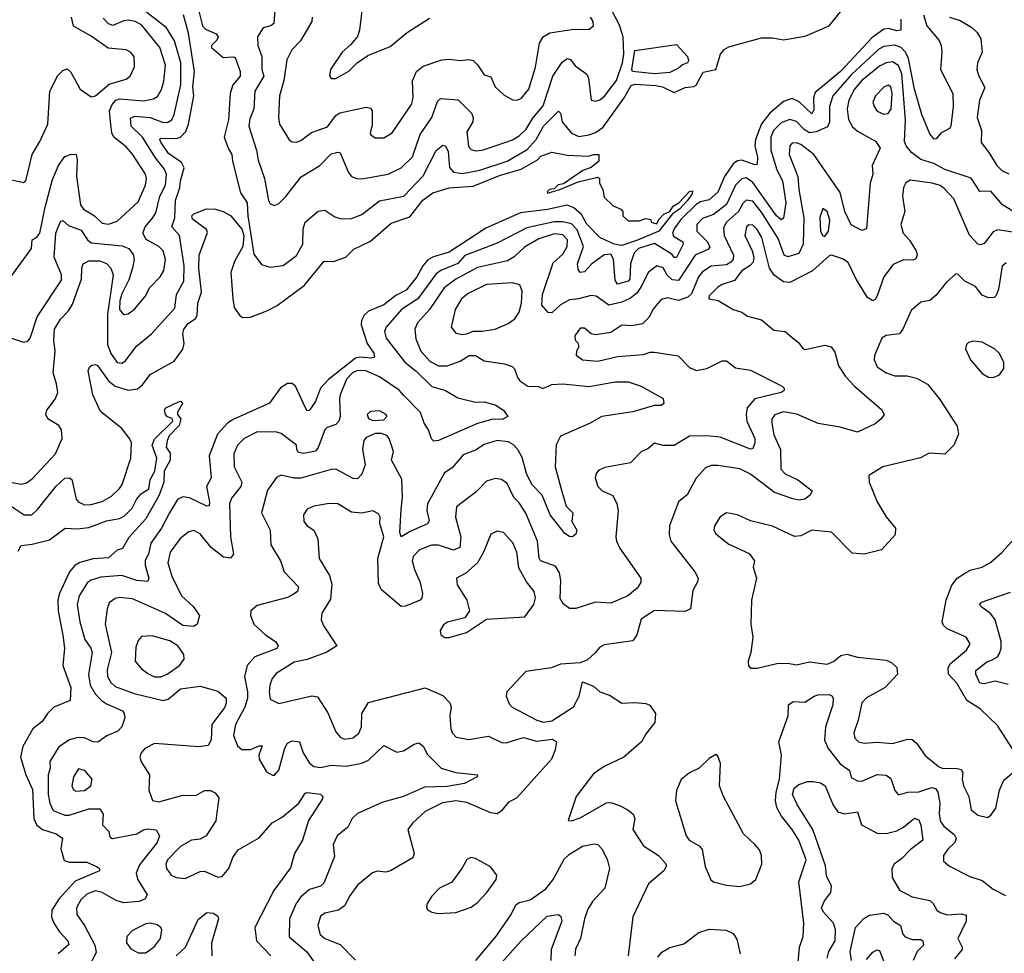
# Model space of a CAD drawing. Extents: x 1552294 to 1694791, y 811929 to 917222.
# Tile 43 of 256: x 1568428 to 1572937, y 850797 to 855073. Entities that reach past the tile are written whole.
import ezdxf

# ---------------------------------------------------------------- set-up
doc = ezdxf.new("R2010")
doc.units = 0

msp = doc.modelspace()

# ---------------------------------------------------------------- linework, layer by layer
at = {"layer": '0CON10XD'}
for points in [[(1568335, 853632.5), (1568445, 853596.2), (1568465, 853601.2), (1568475.5, 853614.5), (1568507.8, 853712.2), (1568619.9, 853880.1), (1568619, 853905), (1568586.1, 853985), (1568594, 854096), (1568615, 854148.6), (1568625, 854153.1), (1568651.2, 854131.2), (1568709.6, 854109.6), (1568739.2, 854065), (1568755, 854051.2), (1568897.4, 854037.4), (1568927.8, 854025), (1568948.2, 853998.2), (1568952.4, 853975), (1568944.4, 853935), (1568928.1, 853881.9), (1568895, 853816.9), (1568885.8, 853785), (1568885.3, 853745.3), (1568903.1, 853723.1), (1568925, 853725.5), (1568953.2, 853746.8), (1569002.1, 853805), (1569023.2, 853846.8), (1569071.2, 853895), (1569087.8, 853925), (1569095.7, 853975), (1569085, 854014.4), (1569064.4, 854035), (1569006.8, 854066.7), (1568992, 854095), (1569002.8, 854125), (1569036.7, 854163.3), (1569051, 854189), (1569070, 854265), (1569095.2, 854315), (1569099.6, 854365), (1569089.9, 854389.9), (1569050.3, 854440.3), (1568990.2, 854535), (1568938.8, 854585), (1568935, 854622.5), (1568955, 854630.7), (1569025, 854624.5), (1569085, 854602), (1569106.7, 854603.3), (1569124.6, 854615), (1569135, 854639.2), (1569165.2, 854775), (1569166.6, 854875), (1569136.5, 854976.5), (1569100.7, 855035), (1568996.9, 855116.9)], [(1569245, 855123.8), (1569265, 855044.2), (1569278.9, 855028.9), (1569327.6, 855007.6), (1569336.2, 854995), (1569330.3, 854979.7), (1569305.7, 854955), (1569305.7, 854945), (1569359.8, 854899.8), (1569405, 854903.5), (1569415, 854899.4), (1569437.3, 854835), (1569436.9, 854815), (1569403.4, 854775), (1569391.1, 854735), (1569384.9, 854615), (1569364.3, 854535), (1569383.3, 854485), (1569399.7, 854455), (1569401.9, 854425), (1569439.5, 854279.5), (1569469.3, 854235), (1569472, 854175), (1569499.4, 853999.4), (1569535, 853952.5), (1569575, 853940), (1569635, 853947.5), (1569695, 853993.6), (1569724.1, 854045), (1569726.8, 854115), (1569734.6, 854145), (1569795, 854195.7), (1569825, 854200.6), (1569870.5, 854170.5), (1569900.3, 854160.3), (1569948.1, 854161.9), (1569995, 854181.3), (1570075, 854243.5), (1570187.5, 854265), (1570275, 854357.9), (1570335.7, 854474.2), (1570365, 854498.1), (1570378.1, 854495), (1570389.3, 854469.3), (1570396.8, 854396.8), (1570415, 854374.1), (1570455, 854368.4), (1570535, 854384), (1570660, 854425), (1570752, 854478), (1570792.9, 854525), (1570827.2, 854585), (1570895, 854654.4), (1570904.4, 854645), (1570911.4, 854605), (1570955, 854553.2), (1570988.1, 854538.1), (1571034.2, 854545), (1571065, 854556.1), (1571099.1, 854580.9), (1571195.3, 854714.7), (1571227.7, 854772.3), (1571245, 854777.4), (1571341.6, 854771.6), (1571372, 854765), (1571425, 854740), (1571475, 854762.9), (1571515, 854767.1), (1571525, 854773.5), (1571557.5, 854832.5), (1571615.2, 854845), (1571637.2, 854915), (1571654.2, 854935.8), (1571675, 854948.5), (1571825, 854989.8), (1571875, 854990.2), (1571925, 854981.4), (1572025, 854997.2), (1572133.9, 855045), (1572193.3, 855116.7)], [(1569596.7, 855115), (1569591.5, 855055), (1569578, 855045), (1569543.5, 855035), (1569517.2, 854995), (1569519.2, 854955), (1569536.8, 854905), (1569536.2, 854845), (1569546.6, 854815), (1569504.1, 854745), (1569499.7, 854665), (1569481.8, 854618.2), (1569477.1, 854585), (1569512.4, 854475), (1569519.9, 854429.9), (1569548.8, 854345), (1569567.7, 854245), (1569575, 854229.2), (1569595, 854221.9), (1569615, 854231.9), (1569646.5, 854263.5), (1569717.4, 854352.6), (1569802.7, 854405), (1569855, 854458.8), (1569885, 854465.7), (1569895, 854462.5), (1569933, 854373), (1569948, 854355), (1569972.5, 854345), (1569995, 854343.6), (1570115, 854365.9), (1570175, 854394.7), (1570226.9, 854445), (1570262.1, 854547.9), (1570314.7, 854625), (1570341.4, 854698.6), (1570355, 854712.2), (1570436.2, 854706.2), (1570496.4, 854645), (1570504.6, 854625), (1570502.9, 854605), (1570475, 854559.2), (1570482.9, 854492.9), (1570495, 854478.8), (1570515, 854473.1), (1570545, 854475.8), (1570615, 854498.3), (1570685, 854522.6), (1570715, 854540.7), (1570747.9, 854572.1), (1570778.3, 854621.7), (1570825, 854677.8), (1570869.5, 854815), (1570912.2, 854877.8), (1570935, 854894.6), (1570950.7, 854890.7), (1570972, 854862), (1571025, 854823.1), (1571032.8, 854805), (1571045, 854704.2), (1571065, 854699.1), (1571085, 854706.1), (1571106.6, 854723.4), (1571160.5, 854795), (1571187.9, 854875), (1571194.9, 854915.1), (1571191.5, 854995), (1571175, 855048.5), (1571135.3, 855125)], [(1569999.1, 855150.9), (1569984.4, 855025), (1569975, 854996.7), (1569945, 854958.8), (1569905, 854923.8), (1569851.2, 854845), (1569846.4, 854816.4), (1569854.1, 854804.1), (1569875, 854804.2), (1569935, 854838), (1569973.3, 854875), (1570021.7, 854908.3), (1570125, 854949.5), (1570202.9, 855015), (1570305, 855080.4)], [(1568365, 854346.2), (1568445, 854327.5), (1568456.7, 854335), (1568484.4, 854455), (1568520.4, 854515), (1568556.4, 854595), (1568566.7, 854745), (1568603.2, 854816.8), (1568625, 854840), (1568645, 854847.5), (1568662.3, 854832.3), (1568704.7, 854754.7), (1568755, 854719.6), (1568775, 854724.5), (1568837.4, 854777.4), (1568915, 854800.4), (1568933.3, 854815), (1568953, 854857), (1568952.9, 854905), (1568936, 854925), (1568915, 854934.4), (1568832.4, 854942.4), (1568755, 854997.9), (1568675, 855043.8), (1568664.6, 855085)], [(1568385, 853891.5), (1568481.4, 854025), (1568485.4, 854064.6), (1568505, 854075.9), (1568520.5, 854095), (1568544.4, 854215), (1568578.9, 854341.1), (1568605, 854405.6), (1568635, 854446.4), (1568665, 854457.8), (1568686.1, 854456.1), (1568691.7, 854431.7), (1568688.8, 854355), (1568705.7, 854225), (1568720, 854205), (1568770.7, 854175), (1568805, 854141.1), (1568835, 854137.2), (1568875, 854150), (1568971, 854239), (1569004.7, 854315), (1569008.6, 854345), (1569003.6, 854365), (1568945, 854457.5), (1568915, 854491.3), (1568858.9, 854535), (1568849.5, 854555), (1568845, 854591.2), (1568838.8, 854655), (1568851.2, 854685), (1568867.7, 854705), (1568885, 854711), (1568995, 854700.9), (1569040, 854710), (1569058.9, 854721.1), (1569076.9, 854753.1), (1569088.6, 854791.4), (1569096.1, 854865), (1569069.5, 854945), (1568985, 855050), (1568956.5, 855065), (1568925, 855070.5), (1568905, 855068.3), (1568855, 855047.1), (1568834.2, 855054.2), (1568810.4, 855080.4)], [(1568393.2, 852953.2), (1568435, 852945.3), (1568458.7, 852951.3), (1568485, 852970), (1568591.8, 853085), (1568622.7, 853155), (1568620, 853195), (1568606.7, 853215), (1568556.9, 853245), (1568547.3, 853265), (1568552.3, 853285), (1568590.5, 853335), (1568602.6, 853365), (1568597.1, 853405), (1568580.8, 853455), (1568590.5, 853555), (1568584.3, 853605), (1568587.2, 853655), (1568615, 853701.5), (1568651, 853739), (1568669.9, 853770.1), (1568711.6, 853885), (1568712, 853935), (1568718.9, 853955), (1568745, 853968.9), (1568795, 853967.9), (1568825, 853956), (1568844.6, 853935), (1568856.6, 853905), (1568829.5, 853725), (1568830.6, 853585), (1568845, 853543.5), (1568875, 853502.7), (1568895, 853499.6), (1568910.4, 853509.6), (1568962.6, 853577.4), (1569032.2, 853635), (1569137.8, 853752.3), (1569145.9, 853815), (1569179.7, 853875), (1569180.5, 853945), (1569159.4, 854085), (1569124.7, 854125), (1569138, 854165), (1569141.1, 854245), (1569161.6, 854305), (1569164, 854335), (1569181.4, 854395), (1569169.3, 854419.3), (1569110, 854460), (1569075, 854511.5), (1569070.4, 854525), (1569075, 854530.9), (1569145, 854528.5), (1569165, 854535.7), (1569188.5, 854561.5), (1569200.9, 854595), (1569225.9, 854724.1), (1569220.2, 854765), (1569229, 854835), (1569201.4, 855011.4), (1569177.8, 855095)], [(1572462.3, 855075), (1572462.5, 855025), (1572445, 855021.9), (1572405, 855033.3), (1572385, 855029.3), (1572330.7, 854989.3), (1572291.6, 854948.4), (1572185.9, 854835), (1572070.3, 854739.7), (1572062.5, 854715), (1572065, 854660), (1572055, 854642.5), (1571996.6, 854696.6), (1571965, 854712), (1571925, 854698.5), (1571863.7, 854645), (1571824.5, 854595.5), (1571797.7, 854525), (1571793.7, 854495), (1571806.3, 854443.7), (1571805, 854410), (1571795, 854408.5), (1571735, 854429), (1571715, 854426.2), (1571695, 854412.3), (1571655.8, 854355), (1571625, 854282.5), (1571585, 854247.6), (1571545, 854238.8), (1571525, 854226.1), (1571455, 854157.8), (1571424.8, 854115), (1571418, 854095), (1571421.6, 854081.6), (1571465, 854055.8), (1571466.2, 854045), (1571435, 853984.5), (1571425, 853984.6), (1571415, 853997.2), (1571335, 854048.6), (1571261, 854025), (1571241.4, 854005), (1571225.2, 853955), (1571222, 853885), (1571213.8, 853876.2), (1571165, 853861.4), (1571155, 853880), (1571147, 853977), (1571135, 853998.9), (1571105, 853996.2), (1571046.8, 853953.2), (1571015, 853917.9), (1570994.3, 853915), (1570985, 853928.8), (1570982.6, 853955), (1571009.9, 854035), (1570980.9, 854110.9), (1570955, 854137.8), (1570915, 854147), (1570875, 854147.7), (1570750.7, 854119.3), (1570615, 854049.3), (1570467.1, 853992.9), (1570433.8, 853956.2), (1570356.2, 853925), (1570335, 853908.4), (1570251.6, 853795), (1570175.9, 853745), (1570106.2, 853665), (1570098.5, 853645), (1570105.4, 853615), (1570191.1, 853505), (1570243.3, 853463.3), (1570315, 853393.2), (1570378, 853375), (1570435, 853341.8), (1570515, 853320.7), (1570555, 853322.7), (1570605, 853308.4), (1570642.9, 853285), (1570663.8, 853255), (1570638, 853242), (1570595, 853243.3), (1570525, 853224), (1570345, 853145.5), (1570325, 853143.5), (1570313.9, 853153.9), (1570300.6, 853195), (1570279.6, 853225), (1570263.6, 853273.6), (1570187.7, 853352.3), (1570165, 853375.8), (1570075, 853437), (1570012.5, 853465), (1569975, 853466.7), (1569951.8, 853455), (1569925, 853426.6), (1569896.2, 853355), (1569891.9, 853335), (1569895.8, 853255), (1569888.9, 853235), (1569875, 853219.6), (1569836.2, 853205), (1569825.8, 853195), (1569795, 853113.1), (1569782.9, 853097.1), (1569727, 853087), (1569705, 853091.1), (1569696.9, 853105), (1569695.8, 853125), (1569625, 853178.1), (1569605, 853184.5), (1569515, 853185.3), (1569455.4, 853155), (1569424.6, 853125), (1569408.4, 853085), (1569410.3, 853025), (1569445.3, 852955), (1569440.3, 852935), (1569398.2, 852881.8), (1569388.1, 852855), (1569393.2, 852705), (1569407.3, 852625), (1569393.4, 852606.6), (1569361.2, 852611.2), (1569305, 852656.5), (1569255, 852718.8), (1569225, 852733.6), (1569202.1, 852727.9), (1569163.5, 852696.5), (1569117.2, 852635), (1569106.3, 852585), (1569125.2, 852525), (1569168.8, 852435), (1569222.7, 852385), (1569250.6, 852345), (1569240.8, 852305), (1569226.1, 852293.9), (1569175, 852298), (1569095, 852354.2), (1568945, 852421.1), (1568885, 852426.9), (1568865, 852422), (1568837.9, 852402.1), (1568828.1, 852375), (1568820, 852305), (1568848, 852175), (1568829.1, 852095), (1568829.7, 852065), (1568845, 852037.1), (1568865, 852019.4), (1568952.7, 851987.3), (1569085, 851954.3), (1569108.6, 851961.4), (1569165, 852008.4), (1569255, 852020), (1569335, 851997.9), (1569372.7, 851965), (1569374.1, 851945), (1569366.9, 851925), (1569307.5, 851845), (1569304.7, 851775), (1569291.6, 851748.4), (1569247.8, 851742.2), (1569045, 851758.1), (1569000.9, 851735), (1568984.4, 851715), (1568978.1, 851695), (1568984.6, 851674.6), (1569022.9, 851615), (1569020, 851545), (1569036.5, 851496.5), (1569065, 851490.4), (1569175, 851521.4), (1569235, 851519.4), (1569275, 851542.5), (1569302.4, 851542.4), (1569322.8, 851532.8), (1569339.4, 851509.4), (1569330.4, 851440.4)], [(1569766.5, 855085), (1569765.5, 855065), (1569713.7, 854976.3), (1569673.5, 854935), (1569650.7, 854889.3), (1569637.2, 854795), (1569618.4, 854725), (1569612.5, 854625), (1569618.2, 854595), (1569662.5, 854522.5), (1569675, 854513.3), (1569695, 854511.5), (1569715, 854519.4), (1569764.3, 854555.7), (1569837.5, 854582.5), (1569876.3, 854633.7), (1569893.2, 854646.8), (1570015, 854672.2), (1570035, 854668), (1570041.9, 854655), (1570041.9, 854588.1), (1570032.5, 854555), (1570035.8, 854545), (1570055, 854531.9), (1570095, 854532.2), (1570134.3, 854555), (1570222.7, 854685), (1570229.2, 854715), (1570226.4, 854793.6), (1570244.6, 854835), (1570275, 854860), (1570360.5, 854889.5), (1570395, 854892.1), (1570445, 854885.7), (1570485, 854890.9), (1570505, 854885.5), (1570525, 854866.9), (1570555, 854820), (1570585, 854811.2), (1570605.4, 854765.4), (1570645, 854728.1), (1570685, 854705.6), (1570705, 854704.4), (1570725, 854712.7), (1570759.2, 854755), (1570789.7, 854855), (1570808.4, 854965), (1570825, 854994.5), (1570855, 855012.7), (1570955, 855028.2), (1571035, 855030), (1571055.6, 855044.4), (1571054.3, 855065), (1571042.5, 855085)], [(1572566.1, 855095), (1572581.2, 855045), (1572638.1, 854978.1), (1572647.2, 854955), (1572650.7, 854925), (1572644.6, 854845), (1572700.7, 854735), (1572701.9, 854675), (1572691.1, 854585), (1572685, 854574.3), (1572646.6, 854553.4), (1572625, 854526.7), (1572615, 854526.2), (1572595, 854550), (1572559.4, 854639.4), (1572524.7, 854754.7), (1572497.7, 854895), (1572484.2, 854924.2), (1572465, 854945.5), (1572435, 854957), (1572385, 854949.8), (1572361.7, 854938.3), (1572237.6, 854822.4), (1572151.2, 854725), (1572135.6, 854675), (1572136.7, 854603.3), (1572127, 854583), (1572075, 854559.2), (1572045, 854555.4), (1572020, 854570), (1571985, 854606.3), (1571955, 854616.2), (1571915, 854600.8), (1571879, 854565), (1571867.7, 854535), (1571867.4, 854475), (1571895.6, 854385), (1571920.8, 854335), (1571935.9, 854235), (1571925, 854164), (1571915, 854157.1), (1571894, 854174), (1571785, 854327.9), (1571755, 854348), (1571735, 854344.7), (1571705.6, 854314.4), (1571665, 854226.2), (1571605, 854181.3), (1571555, 854163.1), (1571529.3, 854135), (1571528.8, 854105), (1571577.4, 854055), (1571588.6, 854031.4), (1571579.5, 854020.5), (1571521.6, 853995), (1571445, 853878.7), (1571415, 853881.2), (1571393.2, 853903.2), (1571375, 853937.1), (1571345, 853945.3), (1571305.3, 853915), (1571277.3, 853855), (1571255, 853822.5), (1571225, 853797.8), (1571185, 853779.1), (1571125, 853765.7), (1571067.4, 853807.4), (1571045, 853810.5), (1570986.1, 853793.9), (1570945, 853790.3), (1570905, 853766.4), (1570865, 853731.2), (1570847.5, 853732.5)], [(1572685, 855084), (1572735, 855068.7), (1572787.5, 855037.5), (1572811.8, 855015), (1572829.2, 854985), (1572835.3, 854925), (1572813.8, 854875), (1572810.8, 854845), (1572819.6, 854815), (1572847.6, 854762.4), (1572822.8, 854705), (1572812, 854625), (1572832, 854565), (1572830, 854510), (1572865.5, 854465.5), (1572902.2, 854405), (1572925, 854381.8), (1572957.2, 854367.2)], [(1571335, 854824.8), (1571233.5, 854835), (1571230.5, 854845), (1571245, 854932.5), (1571435, 854958.8), (1571485.4, 854905), (1571490, 854885), (1571485.4, 854875), (1571463.3, 854866.7), (1571445, 854850.8), (1571405, 854831.6), (1571335, 854824.8)], [(1572975, 854196.2), (1572927.8, 854225), (1572875, 854287.2), (1572825, 854285.7), (1572785, 854347.3), (1572665, 854387.5), (1572613.5, 854415), (1572555, 854432.2), (1572511.1, 854465), (1572487.1, 854495), (1572479.4, 854515), (1572484.1, 854615), (1572467.6, 854825), (1572452.5, 854862.5), (1572425, 854879.8), (1572395, 854876), (1572365, 854860.7), (1572284.3, 854795), (1572251.3, 854755), (1572225.2, 854705), (1572216.6, 854665), (1572223.5, 854616.5), (1572242.2, 854582.2), (1572265, 854561.9), (1572347.4, 854517.4), (1572368.5, 854485), (1572331.8, 854405), (1572334.2, 854365), (1572321.9, 854325), (1572305.4, 854114.6), (1572285, 854107.3), (1572235, 854133.1), (1572206.5, 854195), (1572185, 854281.1), (1572065, 854456.1), (1572005, 854502), (1571985, 854509.2), (1571965, 854506.9), (1571954.1, 854495), (1571951.2, 854455), (1571990.6, 854355), (1571995.5, 854295), (1572019.3, 854165), (1572015.7, 854044.3), (1571995, 854002.1), (1571945, 853986.7), (1571928, 853995), (1571900.5, 854070.5), (1571825, 854191.2), (1571785, 854241.2), (1571755, 854246.4), (1571738.6, 854231.4), (1571720.2, 854195), (1571664.2, 854145), (1571650.1, 854119.9), (1571654.6, 854085.4), (1571697, 853995), (1571695.7, 853975), (1571685, 853962), (1571665, 853950.7), (1571595, 853944.8), (1571555, 853918.5), (1571536.2, 853895), (1571505, 853817.9), (1571488.1, 853801.9), (1571445, 853786.7), (1571395, 853799.7), (1571365, 853791.5), (1571327.2, 853745), (1571310, 853710), (1571279.2, 853680.8), (1571230.8, 853670.8), (1571185, 853674.4), (1571135, 853641.1), (1571065, 853629.7), (1571044.7, 853634.7), (1571015, 853659.5), (1570995, 853660.6), (1570970, 853625), (1570972, 853605), (1570983.5, 853593.5), (1570988.1, 853575), (1570977.5, 853555), (1570976.4, 853536.4), (1571005, 853514.6), (1571075, 853509.4), (1571165, 853530.8), (1571285, 853539.4), (1571315, 853550.8), (1571335, 853551.1), (1571443.9, 853533.9), (1571495, 853480), (1571525, 853466.7), (1571575, 853475.5), (1571645, 853510), (1571665, 853510.6), (1571705, 853479.1), (1571775, 853467.7), (1571918.9, 853395), (1571928.2, 853385), (1571928.2, 853375), (1571915.6, 853365), (1571795, 853336.9), (1571759.4, 853295), (1571754.2, 853265), (1571757.5, 853235), (1571794.7, 853155), (1571794.7, 853135.3), (1571785, 853108.8), (1571775, 853105.7), (1571635, 853160.7), (1571572.3, 853167.7), (1571495, 853165.5), (1571425, 853123.1), (1571375, 853122.9), (1571335, 853134.3), (1571305, 853107.1), (1571275, 853096), (1571225, 853042.9), (1571107.6, 853022.4), (1571080.2, 853009.8), (1571067.1, 852995), (1571063.5, 852975), (1571075.7, 852935), (1571095.4, 852915.4), (1571143.6, 852893.6), (1571162.7, 852855), (1571169.1, 852825), (1571157.3, 852705), (1571160.3, 852685), (1571174.1, 852654.1), (1571272.2, 852515), (1571271.9, 852495), (1571255, 852470), (1571213.1, 852435), (1571135, 852400.5), (1571064.6, 852405.4), (1570975, 852376), (1570945, 852376.7), (1570917.3, 852397.3), (1570902.2, 852422.2), (1570905.2, 852505), (1570899.6, 852540.4), (1570881, 852571), (1570813.3, 852595), (1570807.2, 852607.2), (1570799.5, 852685), (1570745, 852812.7), (1570715, 852860), (1570691.2, 852885), (1570659.5, 852949.5), (1570635, 852966.9), (1570605, 852971.9), (1570565, 852959.4), (1570518.6, 852911.4), (1570428.2, 852841.8), (1570423.8, 852795), (1570447.4, 852705), (1570442.9, 852655), (1570415, 852643.6), (1570345, 852666.1), (1570313.1, 852666.9), (1570258.9, 852645), (1570229.2, 852615), (1570225.4, 852595), (1570235.2, 852555.2), (1570261.3, 852495), (1570272.2, 852445), (1570270, 852425), (1570262.5, 852415), (1570195, 852387.1), (1570175, 852385.7), (1570085, 852462.2), (1570071.3, 852491.3), (1570068.4, 852605), (1570095.7, 852705), (1570077.2, 852765), (1570078.2, 852795), (1570070.5, 852810.5), (1570045, 852823.5), (1569995, 852813.5), (1569948, 852818), (1569885, 852855.7), (1569845, 852856.9), (1569775, 852845.6), (1569745, 852831.4), (1569728.1, 852805), (1569729.4, 852775), (1569745, 852754.3), (1569774.5, 852734.5), (1569793.3, 852695), (1569800, 852605), (1569847, 852527), (1569857.8, 852487.8), (1569850.5, 852419.5), (1569811.1, 852355), (1569808.4, 852325), (1569820.4, 852295), (1569880, 852205), (1569835, 852176), (1569745, 852142.8), (1569685, 852130.2), (1569601.9, 852078.1), (1569583.7, 852056.3), (1569573.2, 852025), (1569570, 851995), (1569575, 851961.2), (1569615, 851941.2), (1569765, 851976), (1569792.3, 851972.3), (1569838.6, 851898.6), (1569875, 851810.8), (1569895, 851786.9), (1569915, 851778.2), (1569955, 851783.6), (1569981.1, 851805), (1569992.7, 851835), (1569994.3, 851895), (1570025, 851945.6), (1570285, 852013.1), (1570365, 851977.9), (1570396.9, 851945), (1570403.2, 851925), (1570397.1, 851885), (1570401.8, 851825), (1570409.4, 851805), (1570427.2, 851787.2), (1570485, 851776.4), (1570575, 851791.2), (1570635, 851762), (1570655, 851761.2), (1570685, 851770.2), (1570735, 851785.3), (1570795, 851768.9), (1570868.1, 851778.1), (1570885.4, 851765), (1570880.5, 851729.5), (1570863, 851687), (1570705, 851510), (1570665, 851488.6), (1570635, 851450), (1570615, 851436.7), (1570585, 851440.5), (1570475, 851488.4), (1570425, 851496.3), (1570364.1, 851485.9), (1570285, 851447.1), (1570226.2, 851393.8), (1570205.6, 851365), (1570233.8, 851255), (1570228.8, 851235), (1570126.2, 851175), (1570105, 851169.1), (1570065, 851173.1), (1570043.9, 851166.1), (1569975, 851108.8), (1569939.6, 851060.4), (1569915.6, 851014.4), (1569888, 850995), (1569825, 850980.5), (1569805, 850967.5), (1569793.3, 850925), (1569803.2, 850883.2), (1569825, 850864.5), (1569895, 850837.7), (1569965, 850765.5)], [(1572385, 854640), (1572405, 854642.9), (1572419.3, 854665), (1572423.8, 854735), (1572417.1, 854765), (1572405, 854773.1), (1572385, 854763.8), (1572346.7, 854725), (1572334.6, 854695), (1572340, 854675), (1572355, 854654.5), (1572385, 854640)], [(1568385, 852848.7), (1568448.8, 852805), (1568484, 852806), (1568510.1, 852829.9), (1568595, 852936.2), (1568635, 852972.9), (1568655, 852974.5), (1568666.5, 852966.5), (1568686.5, 852876.5), (1568695.5, 852865), (1568725, 852851.2), (1568755, 852852.7), (1568805, 852866.8), (1568848.6, 852891.4), (1568885, 852925.4), (1568897.6, 852945), (1568936.9, 853065), (1568939.3, 853135), (1568931, 853155), (1568895, 853200.6), (1568798.4, 853278.4), (1568762.8, 853355), (1568742, 853465), (1568747.7, 853482.3), (1568758.8, 853491.2), (1568775, 853494.4), (1568785, 853489.5), (1568835, 853419.7), (1568864.8, 853394.8), (1568925, 853376.9), (1568968, 853382), (1568989.6, 853400.4), (1569025, 853447.3), (1569135, 853509.1), (1569175, 853563.9), (1569180.7, 853589.3), (1569174.9, 853635), (1569180.1, 853655), (1569198.7, 853681.3), (1569232.8, 853705), (1569241.1, 853718.9), (1569244.3, 853775), (1569260, 853825), (1569248.8, 853935), (1569250.2, 853995), (1569287.8, 854097.8), (1569282.8, 854112.8), (1569219, 854159), (1569215.8, 854175), (1569225, 854184.2), (1569283.2, 854206.8), (1569325, 854204.8), (1569360, 854195), (1569395, 854174.7), (1569445, 854113.2), (1569454.7, 854084.7), (1569449.8, 854035), (1569411.7, 853965), (1569394.1, 853915), (1569404.3, 853795.7), (1569409.6, 853755), (1569435, 853719.1), (1569448.9, 853708.9), (1569485, 853711.3), (1569560.1, 853739.9), (1569606.5, 853763.5), (1569730.3, 853855), (1569822.7, 853967.3), (1569865, 853965.9), (1569921.9, 853985), (1569958.3, 854021.7), (1570035, 854058.8), (1570128.5, 854141.5), (1570215, 854170.2), (1570273.8, 854246.2), (1570320.2, 854279.8), (1570395, 854303.7), (1570505, 854311.1), (1570625, 854360.1), (1570725, 854389), (1570799.5, 854430.5), (1570815, 854448.3), (1570865, 854465.7), (1570935, 854452.3), (1571032.3, 854447.7), (1571056.2, 854456.2), (1571080, 854455), (1571080, 854425), (1571045, 854396.7), (1571007.1, 854382.9), (1570918.2, 854321.8), (1570893.9, 854316.1), (1570875, 854298.1), (1570854.4, 854295), (1570843.2, 854285), (1570845, 854278.8), (1570901.2, 854295), (1570985, 854331.1), (1571075, 854352.5), (1571082.5, 854345), (1571083.6, 854323.6), (1571097.5, 854295), (1571105, 854260), (1571145, 854220), (1571180, 854205), (1571190, 854195), (1571190, 854175), (1571215, 854152.5), (1571265, 854152.5), (1571295, 854162.5), (1571318.3, 854158.3), (1571320, 854145), (1571345, 854137.5), (1571353.3, 854156.7), (1571378.3, 854181.7), (1571405.8, 854194.2), (1571420.6, 854219.4), (1571446.2, 854233.8), (1571494.6, 854285.4), (1571508.9, 854288.9), (1571507.1, 854275), (1571485, 854244.1), (1571449.3, 854205), (1571416.8, 854183.2), (1571355, 854104.1), (1571256.6, 854063.3), (1571185, 854038.4), (1571150, 854045), (1571084.4, 854075), (1571025, 854136.2), (1571000.6, 854180.6), (1570965, 854211.3), (1570935, 854223.3), (1570845, 854203.1), (1570722, 854188), (1570562.5, 854117.5), (1570395, 854008.6), (1570322.3, 853987.7), (1570297.3, 853972.7), (1570274.3, 853945.7), (1570246.5, 853895), (1570197.1, 853835), (1570150.7, 853809.3), (1570095, 853767.4), (1570025, 853737.6), (1570005, 853720.4), (1569993, 853695), (1569992.2, 853675), (1570019.6, 853589.6), (1570048.9, 853545), (1570052.5, 853527.5), (1570037, 853523), (1569985, 853527.9), (1569965, 853522.7), (1569841.6, 853425), (1569805.3, 853385), (1569782.5, 853325), (1569755, 853284.4), (1569745, 853282.2), (1569736.2, 853295), (1569690.9, 853395), (1569675, 853406.4), (1569655, 853407.6), (1569622.8, 853387.2), (1569572.5, 853317.5), (1569405, 853241.9), (1569379.6, 853225), (1569333.1, 853175), (1569296, 853075), (1569305.4, 852975), (1569283.1, 852935), (1569296.6, 852865), (1569295, 852846.7), (1569285, 852844.5), (1569205, 852883.3), (1569175, 852888.2), (1569150.7, 852875), (1569114.7, 852815), (1569077.6, 852745), (1569029.2, 852675), (1569017.5, 852625), (1569002.8, 852597.2), (1569003.3, 852575), (1569020, 852515), (1569015, 852499.4), (1568965, 852503.9), (1568895, 852526.8), (1568800.1, 852519.9), (1568755, 852506), (1568738.5, 852495), (1568700.5, 852435), (1568691.4, 852395), (1568703.7, 852315), (1568726.2, 852235), (1568753.5, 852195), (1568760.3, 852175), (1568743.8, 852073.8), (1568750.9, 852025), (1568773.6, 851985), (1568802.2, 851955), (1568825, 851939.3), (1568898.2, 851908.2), (1568906.9, 851895), (1568908.7, 851875), (1568895.7, 851834.3), (1568877.9, 851815), (1568827, 851793), (1568786.2, 851763.8), (1568765, 851765.3), (1568724.7, 851784.7), (1568695, 851785.4), (1568656.2, 851775), (1568607.2, 851742.8), (1568565.3, 851675), (1568566.9, 851645), (1568557.8, 851615), (1568558.7, 851525), (1568565.8, 851485), (1568581.7, 851451.7), (1568635, 851430.6), (1568655, 851430.3), (1568745, 851458.7), (1568795, 851459.4), (1568810, 851435), (1568806.9, 851385), (1568835.7, 851355), (1568840, 851330), (1568853.3, 851323.3), (1568965, 851344.6), (1568995, 851362.5), (1569015, 851366.8), (1569053.4, 851363.4), (1569068.8, 851335), (1569057.9, 851305), (1568976.8, 851203.2), (1568961.2, 851165), (1568967.5, 851137.5), (1569011.1, 851065), (1569000.6, 851045), (1568973.8, 851035), (1568905, 851028.3), (1568869.5, 851039.5), (1568805, 851075.9), (1568775, 851082.8), (1568735, 851068.4), (1568707.7, 851042.3), (1568687.6, 851005), (1568689.4, 850975), (1568725.2, 850925.2), (1568772.5, 850835), (1568777.8, 850802.2), (1568759, 850761)], [(1572995, 854096.6), (1572905, 854110.6), (1572885, 854101.8), (1572845, 854048.1), (1572827.6, 854042.4), (1572815, 854045.5), (1572776.9, 854086.9), (1572705, 854253.3), (1572660.5, 854300.5), (1572643.5, 854313.5), (1572606.2, 854325), (1572505, 854338.6), (1572485, 854326), (1572474.4, 854305), (1572470.9, 854265), (1572480.6, 854195), (1572463.5, 854135), (1572473.8, 854095), (1572502.9, 854062.9), (1572532.9, 854015), (1572537.3, 853995), (1572532.2, 853977.8), (1572517.7, 853972.3), (1572475, 853973.8), (1572428.1, 853951.9), (1572385, 853895.8), (1572355, 853808), (1572345, 853790.8), (1572335, 853785.7), (1572310.8, 853800.8), (1572257.9, 853885)], [(1572115, 854080.8), (1572131.5, 854105), (1572137.6, 854155), (1572125, 854194), (1572105, 854208.8), (1572091.5, 854168.5), (1572094.7, 854105), (1572104.4, 854085), (1572115, 854080.8)], [(1572257.9, 853885), (1572221.4, 853961.4), (1572195, 853978.1), (1572145, 853994), (1572135, 853991.2), (1572057.8, 853922.2), (1571955, 853868.8), (1571925, 853873.1), (1571882.7, 853902.7), (1571860.9, 853935), (1571827, 854075), (1571805, 854111.8), (1571785, 854132.3), (1571766.9, 854133.1), (1571755.6, 854125), (1571748.4, 854085), (1571782.7, 854015), (1571789.2, 853985), (1571787, 853963), (1571772.9, 853947.1), (1571735, 853922.9), (1571700.9, 853879.1), (1571645, 853860.4), (1571625, 853847.7), (1571585, 853808), (1571584.3, 853795), (1571627, 853787), (1571695, 853746), (1571734.2, 853734.2), (1571760, 853715), (1571825, 853698.6), (1571881.7, 853651.7), (1571933.3, 853645), (1571966.3, 853616.3), (1571994.2, 853595), (1572015, 853566.2), (1572025, 853562.9), (1572115, 853581.9), (1572144.3, 853574.3), (1572160.9, 853550.9), (1572177.8, 853487.8), (1572209.5, 853439.5), (1572250.8, 853395), (1572375, 853287.1), (1572385.8, 853265), (1572372.5, 853245), (1572345, 853222.5), (1572265, 853183.2), (1572185, 853207.5), (1572085, 853224.2), (1571986.7, 853266.7), (1571925, 853277.1), (1571886.2, 853263.8), (1571872.7, 853245), (1571872.1, 853225), (1571882, 853172), (1571912.1, 853105), (1571914, 853015), (1571933.4, 852993.4), (1571991.4, 852965), (1572056.7, 852915), (1572047.5, 852895), (1572023.2, 852876.8), (1571995, 852871.8), (1571968.5, 852878.5), (1571885, 852907.7), (1571775, 852991.3), (1571725, 853015.3), (1571625, 853031.5), (1571595, 853031.1), (1571568.9, 853021.1), (1571525, 852974), (1571485, 852897.1), (1571445.4, 852864.6), (1571403.6, 852755), (1571402.1, 852715), (1571410, 852685), (1571519.2, 852545), (1571534.2, 852515), (1571531.7, 852498.3), (1571510.9, 852459.1), (1571499.4, 852375), (1571475, 852362.3), (1571335, 852366.9), (1571273.1, 852326.9), (1571254, 852256), (1571235, 852228.6), (1571105, 852210), (1571082.6, 852197.4), (1571064.2, 852175), (1571028.1, 852141.9), (1570995, 852127.3), (1570905, 852121.2), (1570862.5, 852105), (1570745, 852087.2), (1570659.2, 851995), (1570655.8, 851975), (1570669.1, 851939.1), (1570683.8, 851925), (1570795.8, 851865), (1570826.5, 851856.5), (1570865, 851862.7), (1570964.3, 851925.7), (1570990.4, 851975), (1571005, 852040), (1571055, 852020), (1571083.8, 851995), (1571128.9, 851978.9), (1571185, 851942.2), (1571245, 851945.5), (1571295, 851941.1), (1571313.6, 851933.6), (1571340, 851895), (1571335.7, 851855), (1571296.1, 851803.9), (1571274.7, 851765.3), (1571194.6, 851695.4), (1571105, 851653.1), (1571055, 851619.2), (1570975.8, 851515), (1570940, 851405), (1570955, 851403.8), (1570995, 851417.5), (1571115, 851486.4), (1571135, 851487.7), (1571175, 851473.8), (1571212.9, 851455), (1571236.9, 851435), (1571244.5, 851415), (1571235.5, 851365), (1571285, 851289.4), (1571353.1, 851245), (1571388.1, 851205), (1571388.9, 851195), (1571376.9, 851175), (1571306.7, 851115), (1571235.5, 850964.5), (1571214.4, 850785)], [(1570847.5, 853732.5), (1570819.5, 853765), (1570822.3, 853815), (1570870.5, 853959.5), (1570915, 853998.9), (1570934.8, 854035), (1570935.7, 854065), (1570915, 854088.1), (1570875, 854091.6), (1570805, 854069.8), (1570739, 854031), (1570692.7, 853987.3), (1570661.6, 853968.4), (1570525, 853938.1), (1570424.6, 853885.4), (1570372.2, 853845), (1570303.8, 853745), (1570249.5, 853685), (1570237, 853655), (1570241.2, 853611.2), (1570265.3, 853555), (1570307.3, 853507.3), (1570345, 853487.5), (1570385, 853487.6), (1570445, 853508.4), (1570486.7, 853535), (1570515.4, 853535), (1570555, 853511.3), (1570647.4, 853497.4), (1570683.3, 853485), (1570694.3, 853474.3), (1570707.1, 853435), (1570718.7, 853418.7), (1570755, 853394.2), (1570803.6, 853393.6), (1570824.1, 853384.1), (1570865, 853402.2), (1570915, 853404.6), (1571035, 853393.8), (1571155, 853414.6), (1571215, 853413.8), (1571274, 853395), (1571375, 853338), (1571378.2, 853315), (1571365, 853305.6), (1571335, 853306.8), (1571235, 853277.3), (1571093.9, 853256.1), (1571036.7, 853223.3), (1570905, 853165.5), (1570884.3, 853125.7), (1570880.5, 853025), (1570908.5, 852918.5), (1570931.1, 852845), (1570960.5, 852815), (1570956.9, 852775), (1570979.4, 852735), (1570975, 852717.5), (1570960, 852705), (1570945, 852706.7), (1570925, 852720), (1570856.5, 852805), (1570820.7, 852895), (1570773.5, 852945), (1570749, 852995), (1570728.4, 853068.4), (1570708.8, 853105), (1570687.2, 853127.2), (1570665, 853139.4), (1570615, 853145.9), (1570555, 853127.5), (1570515, 853101.8), (1570459.4, 853080.6), (1570408.9, 853021.1), (1570372.5, 852997.5), (1570295.3, 852855), (1570292.1, 852825), (1570302.4, 852777.6), (1570295.9, 852764.1), (1570218.8, 852731.2), (1570175, 852704.2), (1570168, 852725), (1570175, 852830), (1570181.1, 852885), (1570178, 852968), (1570131.2, 853055), (1570139.4, 853095), (1570119.1, 853155), (1570108.6, 853168.6), (1570085, 853178.2), (1570055, 853177.3), (1570015, 853159.4), (1570003.5, 853146.5), (1569997.2, 853105), (1570009.6, 853035), (1569995, 852991.2), (1569975, 852970.6), (1569955, 852972.2), (1569875, 853013.8), (1569855, 853013.1), (1569716, 852974), (1569682.6, 852972.6), (1569625, 852987.5), (1569603.3, 852976.7), (1569562.1, 852917.9), (1569535.8, 852815), (1569574.6, 852735), (1569578.6, 852668.6), (1569622.3, 852595), (1569638.8, 852545), (1569704.4, 852475), (1569700.8, 852455), (1569679.7, 852440.3), (1569655, 852427.5), (1569515, 852390.6), (1569485.7, 852365), (1569485.6, 852345), (1569500.6, 852305), (1569555, 852254.5), (1569598.6, 852225), (1569611.4, 852205), (1569605, 852193.3), (1569504.4, 852155.6), (1569468.9, 852115), (1569456.9, 852065), (1569471.4, 851995), (1569470.4, 851965), (1569459.6, 851925), (1569416.8, 851845), (1569407.5, 851795), (1569425, 851748), (1569445, 851730), (1569485, 851731.4), (1569525, 851748.2), (1569537.8, 851747.8), (1569522.7, 851705), (1569525, 851686.7), (1569558.9, 851628.9), (1569585, 851613.3), (1569595, 851612.5), (1569615, 851636.7), (1569642.5, 851737.5), (1569655, 851759.6), (1569675, 851770), (1569709.2, 851765), (1569726.7, 851715), (1569755, 851667.7), (1569775, 851653.3), (1569805, 851648.7), (1569855, 851658.8), (1569925, 851654.8), (1569995, 851668.3), (1570025, 851681.2), (1570095, 851748.5), (1570155, 851718.9), (1570185.4, 851724.6), (1570235, 851755.8), (1570255, 851760.8), (1570275, 851746), (1570295, 851707.5), (1570358, 851645), (1570425, 851625.2), (1570523.8, 851615), (1570522.9, 851605), (1570465.3, 851574.7), (1570385, 851561.6), (1570282.4, 851557.6), (1570185, 851515.5), (1570090.1, 851489.9), (1569975, 851437.9), (1569950, 851415), (1569930.8, 851375), (1569881.1, 851335), (1569864, 851295), (1569869.1, 851240.9), (1569821.2, 851118.8), (1569805, 851104), (1569755, 851088.9), (1569715, 851056.4), (1569693.4, 851025), (1569663.4, 850955), (1569662.3, 850872.3), (1569741.1, 850805), (1569785.5, 850745)], [(1572945, 853960), (1572926.3, 853943.7), (1572910.5, 853839.5), (1572899.8, 853810.2), (1572889.8, 853800.2), (1572865, 853798.8), (1572835, 853811.1), (1572805, 853851.2), (1572755.9, 853875.9), (1572725, 853906), (1572715, 853908.8), (1572670.3, 853869.7), (1572625, 853811.4), (1572595, 853786.7), (1572555, 853778.6), (1572509.4, 853740.6), (1572472.2, 853655), (1572456.2, 853633.8), (1572395, 853626.8), (1572375.4, 853615), (1572342.2, 853535), (1572340.6, 853515), (1572355, 853482.5), (1572396.2, 853455), (1572435, 853441.8), (1572492.3, 853442.3), (1572535, 853431.1), (1572585, 853403.3), (1572637.7, 853337.7), (1572721.2, 853211.2), (1572727.1, 853175), (1572705.4, 853124.6), (1572665, 853083.8), (1572592.8, 853087.2), (1572553.4, 853066.6), (1572380, 853025), (1572316.7, 852985), (1572317.5, 852955), (1572354.4, 852865), (1572396.4, 852796.4), (1572438.1, 852745), (1572436.2, 852713.8), (1572375, 852644.5), (1572295, 852625.6), (1572240, 852630), (1572145, 852725.5), (1572055, 852735.4), (1572005, 852709.5), (1571976.3, 852706.3), (1571875, 852753.1), (1571775, 852778.1), (1571715, 852805.6), (1571665, 852814.4), (1571635, 852795.6), (1571610, 852755), (1571606.9, 852735), (1571615, 852718), (1571675, 852670.6), (1571768.2, 852628.2), (1571792, 852595), (1571786, 852565), (1571801.8, 852515), (1571778.6, 852415), (1571775.8, 852305), (1571784.5, 852245.5), (1571775.8, 852175), (1571764, 852135), (1571765, 852113.3), (1571775, 852103.3), (1571805, 852102.5), (1571895, 852124.4), (1571945, 852125.6), (1571985, 852117.7), (1572045, 852132.5), (1572125, 852122.2), (1572155, 852134.4), (1572188.2, 852161.8), (1572215, 852167.3), (1572265, 852153.1), (1572395, 852139.5), (1572419.6, 852129.6), (1572445, 852106.2), (1572447.1, 852075), (1572391.4, 852015), (1572305, 851966.9), (1572284.5, 851945), (1572267.8, 851865), (1572247.3, 851807.3), (1572252.2, 851782.2), (1572268.8, 851765), (1572295, 851759.5), (1572355, 851763.5), (1572425, 851758.1), (1572495, 851777.7), (1572515, 851776.2), (1572535, 851760), (1572573.5, 851703.5), (1572635, 851652.5), (1572655, 851644.1), (1572715.2, 851645.2), (1572738.9, 851638.9), (1572746.8, 851625), (1572744.1, 851595), (1572749.2, 851565), (1572774.5, 851515), (1572785.5, 851455), (1572815, 851429.6), (1572860.2, 851419.8), (1572875, 851429.4), (1572898.2, 851461.8), (1572914.5, 851545), (1572935, 851590), (1573000, 851645)], [(1570455, 853630.5), (1570475, 853633.6), (1570505, 853647.2), (1570545, 853645.9), (1570605, 853655.4), (1570665, 853681.5), (1570695, 853702.5), (1570715, 853734.2), (1570725.7, 853775), (1570729.1, 853829.1), (1570718.1, 853858.1), (1570685, 853868), (1570565, 853860.8), (1570481.5, 853818.5), (1570450.9, 853795), (1570422.1, 853745), (1570403.6, 853665), (1570425, 853637.1), (1570455, 853630.5)], [(1572885, 853434.2), (1572915, 853446.2), (1572933.8, 853475), (1572933.9, 853503.9), (1572913.3, 853545), (1572892.5, 853565), (1572835, 853596.2), (1572795, 853601.2), (1572772.5, 853595), (1572763.3, 853585), (1572758.8, 853565), (1572782, 853515), (1572835, 853452), (1572865, 853436.2), (1572885, 853434.2)], [(1568421.6, 852638.4), (1568435, 852665.6), (1568485, 852671), (1568565, 852691.6), (1568636.4, 852743.6), (1568690.9, 852740.9), (1568745, 852747.1), (1568825, 852778.5), (1568885, 852788.6), (1568908.6, 852801.4), (1568943.6, 852836.4), (1568965, 852878.8), (1568985, 852903.3), (1569020, 852925), (1569026.2, 852965), (1569046.5, 853005), (1569055.4, 853065), (1569034.7, 853125), (1569045, 853152.5), (1569128.9, 853235), (1569126.4, 853246.4), (1569105, 853254.4), (1569095.4, 853265), (1569091.8, 853285), (1569096.5, 853295), (1569155, 853323.3), (1569165.5, 853325.5), (1569172.9, 853315), (1569150.5, 853275), (1569150.8, 853265), (1569166.5, 853245), (1569157.5, 853215), (1569113.2, 853166.8), (1569103.3, 853145), (1569099.2, 853115), (1569117.5, 853087.5), (1569117.3, 853055), (1569090, 853005), (1569087.8, 852955), (1569066.1, 852895), (1569005, 852787.8), (1568928, 852702), (1568898.5, 852651.5), (1568875, 852642.9), (1568835, 852608.5), (1568765, 852604.1), (1568703, 852587), (1568678.3, 852571.7), (1568655.3, 852545), (1568608.5, 852441.5), (1568602.9, 852415), (1568603.8, 852365), (1568625.3, 852255), (1568633.2, 852195), (1568626.2, 852115), (1568661.5, 852015), (1568658.8, 851955), (1568585, 851924.4), (1568555.7, 851895), (1568531.2, 851858.8), (1568487.8, 851825), (1568442.1, 851745), (1568431.6, 851695), (1568456.2, 851615), (1568487, 851547), (1568493, 851415), (1568504.2, 851385), (1568532.7, 851365), (1568594.4, 851344.4), (1568624.4, 851325), (1568616.9, 851275), (1568632.4, 851222.4), (1568654.7, 851214.7), (1568735, 851214.6), (1568780, 851195), (1568794, 851185), (1568794, 851175), (1568681.8, 851128.2), (1568607.6, 851045), (1568575.5, 850995.5), (1568574.1, 850965), (1568584.7, 850935), (1568610.9, 850895), (1568648.8, 850855), (1568652.6, 850837.4), (1568603.5, 850795)], [(1570045, 853236.7), (1570095, 853240.6), (1570108.6, 853255), (1570105.7, 853265), (1570075, 853282.2), (1570035, 853278.9), (1570018.6, 853265), (1570025, 853245.8), (1570045, 853236.7)], [(1570395, 852243.3), (1570473.4, 852266.6), (1570565, 852328.1), (1570741.7, 852338.3), (1570782.9, 852395), (1570789.4, 852425), (1570783.3, 852455), (1570748.2, 852498.2), (1570713.2, 852563.2), (1570703.8, 852635), (1570686.7, 852676.7), (1570643.8, 852723.8), (1570615, 852730), (1570585, 852717.5), (1570552.2, 852635), (1570524.5, 852585.5), (1570471.5, 852538.5), (1570428.6, 852515), (1570431.1, 852485), (1570475.4, 852415), (1570487.5, 852365), (1570466.3, 852333.7), (1570386.6, 852313.4), (1570368.7, 852301.3), (1570353.3, 852275), (1570356.1, 852256.1), (1570374.3, 852244.3), (1570395, 852243.3)], [(1572985, 851716.2), (1572905, 851840), (1572826.3, 851916.3), (1572765.5, 851955.5), (1572719.6, 852035), (1572680.9, 852075), (1572679.8, 852105), (1572689.7, 852125), (1572763.1, 852185), (1572780, 852215), (1572762, 852245), (1572675, 852283.1), (1572658.9, 852298.9), (1572652.7, 852315), (1572670, 852415), (1572696.1, 852483.9), (1572721.1, 852515), (1572759.5, 852540.5), (1572785, 852553.5), (1572835, 852565.5), (1572875, 852589.1), (1572925, 852632.9), (1572995, 852710)], [(1572955, 852028.2), (1572895, 852043.1), (1572845, 852032), (1572824.6, 852035), (1572805.8, 852075), (1572806.9, 852093.1), (1572855, 852130.9), (1572880.7, 852140.8), (1572905, 852154.8), (1572915, 852170), (1572923, 852195), (1572923, 852225), (1572895.2, 852325.2), (1572875, 852351.8), (1572829.2, 852385), (1572824.2, 852395), (1572832, 852405), (1572965, 852450.9)], [(1569075, 852063.2), (1569103.1, 852075), (1569159.5, 852115), (1569181.5, 852145), (1569179.6, 852165), (1569151.8, 852205), (1569115, 852228.6), (1569035, 852251.5), (1568985, 852247.5), (1568970.7, 852229.3), (1568960.2, 852199.8), (1568956.7, 852135), (1568985, 852099.5), (1569015, 852078.5), (1569045, 852063.8), (1569075, 852063.2)], [(1571993, 850757), (1571999.5, 850825), (1572016.2, 850875), (1572018, 850935), (1571996, 851124), (1572028.9, 851225), (1571995.3, 851315), (1571965, 851364.4), (1571916.2, 851425), (1571894.6, 851465), (1571889.2, 851495), (1571892, 851535), (1571906.5, 851595), (1571915.7, 851705), (1571904.6, 851765), (1571946.7, 851885), (1571948.6, 851935), (1571970.2, 851949.8), (1572023, 851947), (1572065.4, 851974.6), (1572085, 851980.4), (1572135, 851982.7), (1572147, 851977), (1572152.9, 851965), (1572152.2, 851935), (1572117.6, 851835), (1572112.7, 851772.7), (1572129.6, 851735), (1572184.4, 851664.4), (1572227.8, 851635), (1572235, 851601.9), (1572265, 851587.1), (1572285, 851585.4), (1572355, 851616.7), (1572395, 851612.5), (1572417.5, 851597.5), (1572435, 851543.3), (1572452.9, 851522.9), (1572495, 851534.6), (1572545, 851537.2), (1572605, 851556.2), (1572621.9, 851551.9), (1572631.6, 851535), (1572641.6, 851485), (1572638.8, 851435), (1572645, 851401.4), (1572659, 851379), (1572709.1, 851339.1), (1572716.8, 851325), (1572710.8, 851305), (1572678.9, 851275), (1572658.6, 851245), (1572658.8, 851218.8), (1572686.3, 851196.3), (1572779.4, 851149.4), (1572835, 851131.1), (1572885, 851091.5), (1572942.3, 851062.3)], [(1571725, 851103.6), (1571774.5, 851115.5), (1571798.6, 851135), (1571826.5, 851205), (1571825.4, 851245), (1571815, 851270.8), (1571795, 851295.7), (1571741.9, 851345), (1571651.1, 851515), (1571631.8, 851565), (1571636.4, 851666.4), (1571625, 851700), (1571615, 851707.5), (1571585, 851688.8), (1571540, 851645), (1571495.6, 851624.4), (1571457, 851593), (1571435, 851542.5), (1571431.4, 851495), (1571480, 851335), (1571494.3, 851315), (1571539.1, 851289.1), (1571553.3, 851273.3), (1571567.5, 851195), (1571593.2, 851133.2), (1571605, 851124.2), (1571665, 851108.6), (1571725, 851103.6)], [(1568685, 851540), (1568725, 851543.1), (1568753.8, 851565), (1568760, 851595), (1568726.9, 851635), (1568697.9, 851642.1), (1568673.8, 851606.2), (1568667.1, 851565), (1568675, 851545.8), (1568685, 851540)], [(1572125.3, 850775.3), (1572132.5, 850805), (1572162.4, 850855), (1572163.5, 850905), (1572153.9, 850935), (1572108.5, 850985), (1572100, 851005), (1572112.9, 851037.1), (1572142.5, 851075), (1572145.9, 851105), (1572122.6, 851152.6), (1572117.2, 851197.2), (1572059.3, 851365), (1571989.6, 851475), (1571967.1, 851525), (1571975, 851553.3), (1571995, 851570.9), (1572035, 851583.7), (1572063.4, 851583.4), (1572095, 851578.7), (1572115.8, 851565), (1572153.2, 851475), (1572175, 851445.3), (1572205, 851436.5), (1572265, 851445.5), (1572283.2, 851385), (1572355, 851346.9), (1572395, 851345.8), (1572445, 851358), (1572475.8, 851374.2), (1572525, 851415.5), (1572545, 851408.1), (1572555, 851383.8), (1572563.8, 851315), (1572505, 851271.9), (1572468, 851232), (1572431.6, 851205), (1572421.4, 851185), (1572423.8, 851145), (1572456.6, 851086.6), (1572515, 851056.2), (1572595, 851038.5), (1572610.6, 851025), (1572627.1, 850995), (1572643.5, 850983.5), (1572675, 850972.8), (1572738.7, 850978.7), (1572762.4, 850972.4), (1572762.7, 850945), (1572724.5, 850865), (1572744.4, 850825), (1572743.5, 850815), (1572708.2, 850771.8)], [(1569330.4, 851440.4), (1569325.9, 851404.1), (1569281.5, 851335), (1569255, 851320.3), (1569215, 851314.7), (1569164, 851286), (1569104.7, 851225), (1569097.7, 851205), (1569100, 851185), (1569121.1, 851155), (1569145, 851144), (1569185, 851140), (1569255, 851171.4), (1569274.2, 851174.2), (1569335.9, 851145.9), (1569355, 851149.2), (1569385.6, 851185), (1569403.4, 851236.6), (1569428.1, 851271.9), (1569524.1, 851325.9), (1569584.8, 851395.2), (1569629.6, 851420.4), (1569705.8, 851484.2), (1569735, 851530), (1569745, 851533.3), (1569805.5, 851525.5), (1569815.9, 851515.9), (1569814.4, 851505), (1569750.9, 851405), (1569722.9, 851315), (1569687.1, 851255), (1569668.3, 851188.3), (1569591.8, 851085), (1569504.5, 850915), (1569513.1, 850855), (1569577.8, 850785)], [(1570516.8, 850765), (1570612.1, 850877.9), (1570678.2, 850975), (1570700.2, 851019.8), (1570715, 851029.6), (1570765, 851042.6), (1570836.7, 851093.3), (1570870.7, 851135), (1570921.7, 851228.3), (1570945, 851251.3), (1571005, 851288.5), (1571058.2, 851298.2), (1571075.3, 851295.3), (1571093.3, 851275), (1571118.6, 851228.6), (1571128.5, 851185), (1571107.1, 851095), (1571050.9, 851035), (1571030.1, 850999.9), (1571013.8, 850955), (1570995.8, 850865), (1570973.2, 850816.8), (1570970, 850785)], [(1570345, 850980), (1570425, 850984.3), (1570495, 851008.6), (1570525, 851029.5), (1570567.3, 851075), (1570609.2, 851135), (1570613.3, 851155), (1570583.2, 851193.2), (1570515, 851230.8), (1570494.2, 851235.8), (1570475, 851226.2), (1570452.9, 851185), (1570406.2, 851123.8), (1570350, 851095), (1570315, 851058.8), (1570294.2, 851025), (1570290.8, 851010.8), (1570295.8, 850995.8), (1570315, 850986), (1570345, 850980)], [(1569145, 850785.9), (1569187.5, 850825), (1569245, 850951.9), (1569285, 850983.6), (1569315, 850981.5), (1569335, 850966.7), (1569338.5, 850955), (1569306.9, 850843.1), (1569308.1, 850785)], [(1570611.7, 850728.3), (1570723.6, 850855), (1570843.1, 850966.9), (1570895.2, 850975.2), (1570905.8, 850965.8), (1570911.2, 850945), (1570862.2, 850815), (1570859.4, 850765)], [(1572237.4, 850765), (1572230.2, 850805), (1572255.3, 850914.7), (1572293.8, 850956.2), (1572318.6, 850971.4), (1572385, 850980.6), (1572405, 850971.9), (1572428.5, 850945), (1572460.9, 850925), (1572471.6, 850885), (1572482.5, 850872.5), (1572515, 850861.2), (1572555, 850860), (1572563.8, 850853.8), (1572566.2, 850835), (1572537.1, 850805), (1572519.2, 850765)], [(1569005, 850799.5), (1569045, 850828.7), (1569073.5, 850865), (1569079.5, 850905), (1569075, 850915.8), (1569057.7, 850927.7), (1569025, 850935.3), (1569005, 850932.3), (1568945, 850901.9), (1568918.1, 850875), (1568916.7, 850845), (1568937.6, 850817.6), (1568969.8, 850799.8), (1569005, 850799.5)], [(1571350.7, 850779.3), (1571367.9, 850802.1), (1571405, 850823.3), (1571469.8, 850840.2), (1571537.9, 850892.1), (1571585, 850907.8), (1571662.7, 850902.7), (1571695, 850888.5), (1571711.5, 850861.5), (1571727.8, 850795)], [(1572305, 850769.3), (1572335, 850802.9), (1572355, 850813.8), (1572365, 850809.5), (1572397.8, 850727.8)]]:
    msp.add_lwpolyline(points, dxfattribs=at)

doc.saveas('drawing.dxf')
